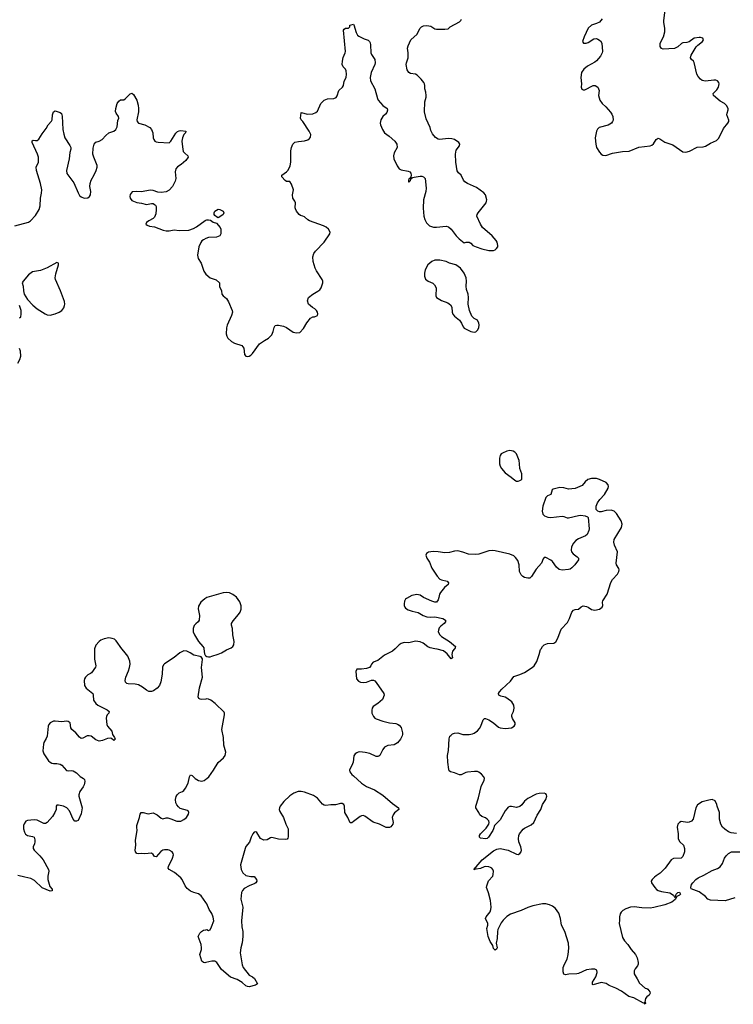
# Model space of a CAD drawing. Header units: inches. Extents: x 2133841 to 2292144, y 758099 to 915581.
# Tile 71 of 80: x 2257714 to 2266471, y 855638 to 867719. Entities that reach past the tile are written whole.
import ezdxf

# ---------------------------------------------------------------- set-up
doc = ezdxf.new("R2010")
doc.units = ezdxf.units.IN
doc.header["$MEASUREMENT"] = 0
for name, color, linetype in [('C2855', 7, 'Continuous'), ('C2856', 7, 'Continuous'), ('C2865', 7, 'Continuous'), ('C2866', 7, 'Continuous')]:
    doc.layers.add(name, color=color, linetype=linetype)

msp = doc.modelspace()

# ---------------------------------------------------------------- linework, layer by layer
at = {"layer": 'C2855', "color": 6, "elevation": 300}
for points in [[(2258634, 860000), (2258631, 859990), (2258634, 859874), (2258648, 859792), (2258644, 859776), (2258596, 859704), (2258585, 859695), (2258550, 859681), (2258522, 859650), (2258511, 859630), (2258506, 859610), (2258509, 859551), (2258530, 859516), (2258610, 859450), (2258616, 859430), (2258620, 859370), (2258648, 859330), (2258673, 859310), (2258787, 859250), (2258813, 859230), (2258810, 859210), (2258789, 859191), (2258778, 859170), (2258776, 859150), (2258784, 859070), (2258793, 859050), (2258844, 858990), (2258854, 858950), (2258879, 858910), (2258885, 858890), (2258870, 858875), (2258839, 858899), (2258823, 858903), (2258790, 858900), (2258730, 858874), (2258690, 858866), (2258650, 858882), (2258590, 858927), (2258568, 858932), (2258543, 858930), (2258490, 858902), (2258470, 858901), (2258450, 858915), (2258403, 858970), (2258352, 859010), (2258342, 859030), (2258334, 859090), (2258310, 859109), (2258290, 859112), (2258230, 859105), (2258149, 859111), (2258130, 859110), (2258090, 859090), (2258073, 859070), (2258063, 859050), (2258051, 858929), (2258041, 858899), (2258012, 858850), (2258006, 858830), (2257999, 858750), (2258010, 858711), (2258067, 858627), (2258090, 858607), (2258110, 858595), (2258130, 858591), (2258170, 858593), (2258210, 858586), (2258233, 858573), (2258290, 858508), (2258310, 858503), (2258350, 858508), (2258370, 858504), (2258410, 858477), (2258455, 858435), (2258499, 858410), (2258510, 858395), (2258513, 858370), (2258504, 858330), (2258494, 858306), (2258453, 858250), (2258441, 858210), (2258441, 858190), (2258482, 858050), (2258467, 857973), (2258430, 857894), (2258410, 857883), (2258390, 857887), (2258369, 857909), (2258325, 858010), (2258291, 858050), (2258250, 858071), (2258190, 858083), (2258170, 858081), (2258161, 858070), (2258160, 858030), (2258146, 857990), (2258116, 857944), (2258050, 857870), (2258030, 857858), (2258010, 857856), (2257930, 857897), (2257890, 857902), (2257810, 857894), (2257790, 857884), (2257769, 857851), (2257762, 857830), (2257760, 857790), (2257772, 857750), (2257786, 857726), (2257809, 857709), (2257870, 857698), (2257890, 857687), (2257898, 857658), (2257898, 857630), (2257894, 857606), (2257879, 857570), (2257879, 857550), (2257890, 857530), (2257961, 857461), (2258002, 857410), (2258068, 857290), (2258070, 857270), (2258059, 857210), (2258058, 857170), (2258085, 857085), (2258111, 857050), (2258111, 857029), (2258090, 857025), (2257990, 857066), (2257895, 857155), (2257850, 857183), (2257776, 857196), (2257690, 857219)], [(2260000, 859383), (2259950, 859378), (2259930, 859381), (2259912, 859392), (2259903, 859410), (2259921, 859519), (2259957, 859650), (2259944, 859770), (2259959, 859870), (2259957, 859877), (2259940, 859900), (2259927, 859907), (2259850, 859922), (2259807, 859950), (2259764, 859970), (2259730, 859973), (2259710, 859968), (2259678, 859950), (2259610, 859892), (2259490, 859815), (2259478, 859802), (2259467, 859773), (2259461, 859690), (2259445, 859595), (2259429, 859551), (2259403, 859517), (2259355, 859485), (2259330, 859477), (2259297, 859477), (2259270, 859491), (2259221, 859530), (2259170, 859556), (2259130, 859567), (2259044, 859570), (2259030, 859574), (2259013, 859590), (2259009, 859610), (2259016, 859650), (2259051, 859730), (2259063, 859770), (2259070, 859810), (2259067, 859850), (2259043, 859910), (2258990, 859971), (2258969, 860000)], [(2259974, 860000), (2259980, 859940), (2259995, 859915), (2260000, 859912)], [(2260000, 856886), (2259939, 856970), (2259910, 856993), (2259849, 857010), (2259810, 857028), (2259770, 857057), (2259744, 857090), (2259708, 857168), (2259691, 857191), (2259614, 857254), (2259547, 857290), (2259538, 857310), (2259541, 857330), (2259588, 857430), (2259600, 857470), (2259596, 857490), (2259585, 857510), (2259550, 857530), (2259530, 857533), (2259490, 857533), (2259470, 857528), (2259447, 857513), (2259390, 857448), (2259370, 857453), (2259350, 857476), (2259330, 857491), (2259250, 857483), (2259210, 857487), (2259170, 857484), (2259150, 857490), (2259135, 857510), (2259130, 857530), (2259141, 857590), (2259137, 857650), (2259157, 857770), (2259150, 857810), (2259152, 857830), (2259185, 857930), (2259193, 857970), (2259204, 857990), (2259210, 857993), (2259229, 857991), (2259290, 857976), (2259350, 857986), (2259403, 857963), (2259450, 857920), (2259470, 857915), (2259510, 857925), (2259530, 857925), (2259570, 857914), (2259644, 857884), (2259690, 857886), (2259730, 857906), (2259760, 857930), (2259775, 857950), (2259787, 857970), (2259791, 857991), (2259783, 858010), (2259774, 858014), (2259682, 858042), (2259661, 858061), (2259644, 858084), (2259631, 858110), (2259624, 858150), (2259634, 858186), (2259645, 858210), (2259669, 858231), (2259710, 858249), (2259730, 858263), (2259750, 858289), (2259781, 858350), (2259799, 858430), (2259810, 858454), (2259830, 858445), (2259867, 858407), (2259910, 858384), (2259950, 858375), (2259976, 858384), (2260000, 858400)], [(2260000, 856150), (2259987, 856147), (2259969, 856149), (2259950, 856168), (2259926, 856250), (2259945, 856310), (2259946, 856330), (2259939, 856370), (2259905, 856470), (2259925, 856510), (2259947, 856533), (2259970, 856547), (2260000, 856553)]]:
    msp.add_lwpolyline(points, dxfattribs=at)
at = {"layer": 'C2856', "color": 6, "elevation": 300}
for points in [[(2257654, 865190), (2257824, 865236), (2257848, 865252), (2257910, 865317), (2257954, 865390), (2257965, 865435), (2257968, 865530), (2257983, 865590), (2257985, 865630), (2257969, 865709), (2257919, 865870), (2257918, 865910), (2257943, 865970), (2257946, 865990), (2257944, 866030), (2257933, 866070), (2257868, 866210), (2257868, 866232), (2257881, 866239), (2257910, 866235), (2257930, 866238), (2257950, 866251), (2257990, 866318), (2258037, 866383), (2258065, 866430), (2258105, 866475), (2258113, 866490), (2258116, 866550), (2258130, 866588), (2258150, 866600), (2258210, 866578), (2258227, 866567), (2258237, 866536), (2258244, 866370), (2258254, 866314), (2258270, 866270), (2258330, 866175), (2258341, 866150), (2258343, 866130), (2258330, 866090), (2258321, 866010), (2258289, 865870), (2258293, 865830), (2258377, 865717), (2258430, 865594), (2258450, 865562), (2258470, 865544), (2258506, 865530), (2258550, 865533), (2258571, 865549), (2258584, 865570), (2258587, 865610), (2258574, 865670), (2258578, 865710), (2258591, 865750), (2258630, 865816), (2258652, 865870), (2258663, 865910), (2258663, 865930), (2258623, 866030), (2258613, 866070), (2258616, 866144), (2258630, 866190), (2258650, 866214), (2258690, 866229), (2258727, 866250), (2258770, 866298), (2258809, 866330), (2258870, 866350), (2258893, 866370), (2258910, 866406), (2258919, 866481), (2258930, 866510), (2258928, 866530), (2258899, 866570), (2258891, 866591), (2258892, 866630), (2258910, 866690), (2258930, 866718), (2258950, 866736), (2258990, 866736), (2259010, 866748), (2259070, 866808), (2259090, 866817), (2259110, 866799), (2259150, 866730), (2259169, 866670), (2259173, 866627), (2259170, 866590), (2259151, 866491), (2259154, 866470), (2259170, 866447), (2259250, 866430), (2259310, 866396), (2259331, 866371), (2259349, 866330), (2259352, 866270), (2259359, 866250), (2259374, 866230), (2259390, 866220), (2259415, 866215), (2259550, 866208), (2259570, 866227), (2259630, 866326), (2259650, 866345), (2259670, 866355), (2259690, 866359), (2259751, 866350), (2259747, 866330), (2259729, 866311), (2259711, 866270), (2259705, 866230), (2259707, 866190), (2259714, 866130), (2259722, 866102), (2259739, 866079), (2259777, 866050), (2259780, 866030), (2259751, 865989), (2259697, 865943), (2259650, 865915), (2259629, 865890), (2259621, 865850), (2259629, 865770), (2259623, 865737), (2259590, 865670), (2259550, 865626), (2259510, 865607), (2259450, 865600), (2259410, 865604), (2259350, 865621), (2259315, 865625), (2259210, 865606), (2259150, 865612), (2259094, 865606), (2259070, 865574), (2259066, 865550), (2259068, 865528), (2259090, 865502), (2259150, 865474), (2259210, 865468), (2259270, 865453), (2259330, 865463), (2259350, 865462), (2259370, 865453), (2259381, 865441), (2259388, 865428), (2259390, 865390), (2259384, 865336), (2259370, 865297), (2259350, 865278), (2259298, 865250), (2259271, 865230), (2259262, 865210), (2259277, 865197), (2259305, 865185), (2259370, 865178), (2259476, 865136), (2259510, 865127), (2259550, 865129), (2259610, 865140), (2259673, 865133), (2259790, 865136), (2259845, 865155), (2259883, 865177), (2259990, 865253), (2260000, 865258)], [(2260000, 865032), (2259970, 865019), (2259950, 865005), (2259935, 864985), (2259913, 864930), (2259894, 864830), (2259905, 864790), (2259942, 864730), (2259972, 864632), (2259988, 864608), (2260000, 864598)], [(2257710, 864062), (2257727, 864073), (2257734, 864106), (2257731, 864150), (2257712, 864212)], [(2257690, 863504), (2257715, 863550), (2257728, 863590), (2257724, 863650), (2257710, 863686)], [(2260000, 860622), (2259986, 860614), (2259936, 860570), (2259910, 860524), (2259905, 860490), (2259922, 860410), (2259916, 860350), (2259904, 860330), (2259874, 860306), (2259856, 860284), (2259843, 860250), (2259842, 860210), (2259858, 860170), (2259909, 860090), (2259963, 860030), (2259973, 860010), (2259974, 860000)], [(2258969, 860000), (2258898, 860098), (2258876, 860116), (2258850, 860128), (2258810, 860135), (2258750, 860123), (2258710, 860105), (2258689, 860090), (2258650, 860045), (2258634, 860000)]]:
    msp.add_lwpolyline(points, dxfattribs=at)
msp.add_lwpolyline([(2258170, 864739), (2258050, 864676), (2257970, 864643), (2257870, 864626), (2257822, 864590), (2257756, 864510), (2257746, 864490), (2257757, 864450), (2257760, 864390), (2257770, 864351), (2257810, 864287), (2257875, 864215), (2257930, 864171), (2258026, 864110), (2258050, 864099), (2258090, 864094), (2258150, 864109), (2258197, 864130), (2258230, 864151), (2258255, 864185), (2258265, 864210), (2258268, 864230), (2258262, 864262), (2258214, 864390), (2258152, 864532), (2258150, 864550), (2258158, 864602), (2258189, 864709), (2258189, 864730)], close=True, dxfattribs=at)
at = {"layer": 'C2865', "color": 6, "elevation": 300}
for points in [[(2260000, 859912), (2260010, 859906), (2260030, 859903), (2260050, 859902), (2260070, 859908), (2260150, 859932), (2260190, 859949), (2260253, 859987), (2260282, 860000)], [(2262320, 860000), (2262290, 859970), (2262190, 859921), (2262110, 859857), (2262050, 859836), (2262031, 859810), (2262023, 859790), (2262005, 859770), (2261970, 859758), (2261910, 859749), (2261850, 859748), (2261837, 859723), (2261848, 859630), (2261870, 859604), (2261896, 859590), (2261930, 859585), (2261971, 859589), (2262030, 859616), (2262055, 859615), (2262070, 859608), (2262090, 859585), (2262183, 859450), (2262188, 859430), (2262164, 859376), (2262110, 859327), (2262050, 859290), (2262039, 859270), (2262035, 859245), (2262036, 859210), (2262055, 859170), (2262073, 859150), (2262090, 859140), (2262170, 859113), (2262250, 859090), (2262330, 859083), (2262350, 859076), (2262370, 859063), (2262393, 859033), (2262410, 858970), (2262410, 858950), (2262406, 858930), (2262386, 858890), (2262350, 858847), (2262310, 858823), (2262230, 858814), (2262190, 858793), (2262170, 858764), (2262133, 858690), (2262119, 858681), (2262110, 858678), (2262090, 858680), (2262010, 858714), (2261952, 858728), (2261886, 858734), (2261868, 858732), (2261850, 858725), (2261831, 858710), (2261814, 858686), (2261807, 858610), (2261791, 858569), (2261768, 858530), (2261762, 858510), (2261764, 858490), (2261790, 858456), (2261810, 858442), (2261907, 858350), (2261970, 858310), (2262069, 858269), (2262170, 858206), (2262290, 858101), (2262363, 858050), (2262368, 858030), (2262314, 857986), (2262297, 857963), (2262286, 857930), (2262295, 857870), (2262292, 857850), (2262270, 857817), (2262250, 857807), (2262210, 857808), (2262130, 857850), (2262050, 857873), (2261950, 857946), (2261930, 857954), (2261910, 857952), (2261890, 857943), (2261810, 857879), (2261790, 857866), (2261770, 857864), (2261739, 857930), (2261703, 857990), (2261700, 858070), (2261690, 858090), (2261670, 858101), (2261650, 858101), (2261590, 858086), (2261530, 858085), (2261470, 858078), (2261450, 858081), (2261430, 858093), (2261370, 858166), (2261319, 858199), (2261210, 858240), (2261170, 858248), (2261130, 858247), (2261078, 858230), (2261030, 858197), (2260954, 858126), (2260912, 858070), (2260903, 858050), (2260900, 858030), (2260905, 858005), (2260953, 857930), (2260979, 857850), (2261009, 857790), (2261007, 857694), (2261003, 857677), (2260995, 857665), (2260970, 857660), (2260890, 857665), (2260810, 857685), (2260790, 857679), (2260750, 857655), (2260710, 857652), (2260670, 857672), (2260625, 857745), (2260610, 857753), (2260591, 857749), (2260574, 857730), (2260553, 857690), (2260532, 857628), (2260490, 857573), (2260479, 857550), (2260422, 857350), (2260430, 857292), (2260453, 857250), (2260490, 857218), (2260550, 857205), (2260590, 857205), (2260618, 857170), (2260622, 857150), (2260611, 857130), (2260599, 857121), (2260530, 857092), (2260470, 857057), (2260447, 857033), (2260436, 857010), (2260429, 856930), (2260452, 856830), (2260437, 856663), (2260440, 856590), (2260452, 856530), (2260454, 856470), (2260446, 856394), (2260429, 856330), (2260421, 856270), (2260444, 856124), (2260457, 856090), (2260530, 855995), (2260570, 855977), (2260596, 855956), (2260631, 855890), (2260607, 855873), (2260530, 855853), (2260510, 855855), (2260490, 855865), (2260445, 855905), (2260383, 855943), (2260299, 855970), (2260190, 856065), (2260135, 856150), (2260110, 856167), (2260070, 856168), (2260000, 856150)], [(2263049, 860000), (2263025, 859970), (2263019, 859950), (2263018, 859930), (2263025, 859890), (2263010, 859875), (2262959, 859939), (2262913, 859973), (2262836, 859996), (2262809, 860000)], [(2266510, 857732), (2266443, 857743), (2266410, 857754), (2266365, 857785), (2266340, 857810), (2266319, 857850), (2266300, 857910), (2266301, 857990), (2266272, 858070), (2266269, 858090), (2266250, 858135), (2266210, 858149), (2266170, 858144), (2266090, 858123), (2266030, 858085), (2266010, 858049), (2265977, 857910), (2265956, 857884), (2265930, 857871), (2265910, 857870), (2265830, 857879), (2265810, 857869), (2265791, 857850), (2265783, 857810), (2265795, 857730), (2265793, 857670), (2265816, 857630), (2265859, 857590), (2265873, 857550), (2265870, 857510), (2265853, 857450), (2265830, 857430), (2265735, 857425), (2265710, 857412), (2265633, 857307), (2265599, 857270), (2265574, 857246), (2265524, 857216), (2265503, 857197), (2265475, 857170), (2265464, 857150), (2265467, 857130), (2265508, 857070), (2265530, 857048), (2265550, 857036), (2265590, 857023), (2265690, 857005), (2265737, 856977), (2265750, 856954), (2265762, 856958), (2265768, 856990), (2265790, 857011), (2265810, 857012), (2265822, 856990), (2265810, 856978), (2265778, 856962), (2265757, 856923), (2265718, 856890), (2265630, 856857), (2265496, 856824), (2265450, 856818), (2265350, 856821), (2265254, 856834), (2265210, 856830), (2265151, 856810), (2265115, 856790), (2265094, 856770), (2265082, 856750), (2265073, 856710), (2265075, 856670), (2265068, 856630), (2265110, 856458), (2265135, 856415), (2265176, 856370), (2265216, 856310), (2265271, 856250), (2265291, 856210), (2265304, 856150), (2265302, 856130), (2265293, 856110), (2265266, 856074), (2265253, 856050), (2265253, 856010), (2265292, 855952), (2265318, 855898), (2265390, 855835), (2265411, 855831), (2265422, 855822), (2265445, 855790), (2265450, 855774), (2265438, 855750), (2265410, 855729), (2265393, 855710), (2265385, 855665), (2265395, 855650), (2265390, 855638), (2265375, 855655), (2265370, 855654), (2265250, 855716), (2265190, 855732), (2265099, 855799), (2265030, 855836), (2264947, 855870), (2264910, 855892), (2264850, 855904), (2264750, 855875), (2264741, 855881), (2264744, 855910), (2264785, 855975), (2264802, 856030), (2264795, 856055), (2264771, 856071), (2264731, 856071), (2264670, 856060), (2264570, 856017), (2264550, 856013), (2264451, 856009), (2264410, 855999), (2264390, 856008), (2264382, 856038), (2264384, 856090), (2264399, 856130), (2264430, 856190), (2264446, 856250), (2264452, 856328), (2264447, 856390), (2264403, 856530), (2264363, 856610), (2264351, 856691), (2264330, 856755), (2264290, 856815), (2264250, 856842), (2264217, 856857), (2264170, 856870), (2264131, 856871), (2264010, 856845), (2263950, 856826), (2263869, 856791), (2263737, 856743), (2263690, 856715), (2263646, 856670), (2263622, 856638), (2263583, 856557), (2263576, 856530), (2263575, 856445), (2263561, 856390), (2263572, 856330), (2263566, 856314), (2263550, 856304), (2263530, 856322), (2263520, 856360), (2263487, 856410), (2263461, 856470), (2263446, 856570), (2263458, 856610), (2263458, 856630), (2263430, 856690), (2263436, 856710), (2263486, 856774), (2263497, 856803), (2263500, 856830), (2263491, 856910), (2263466, 857006), (2263449, 857050), (2263444, 857070), (2263446, 857090), (2263468, 857152), (2263518, 857210), (2263525, 857230), (2263527, 857270), (2263521, 857290), (2263507, 857307), (2263490, 857318), (2263470, 857324), (2263432, 857328), (2263415, 857325), (2263370, 857305), (2263315, 857295), (2263304, 857296), (2263290, 857289), (2263296, 857304), (2263294, 857310), (2263315, 857325), (2263390, 857410), (2263530, 857519), (2263570, 857543), (2263610, 857550), (2263710, 857529), (2263810, 857481), (2263830, 857478), (2263853, 857487), (2263866, 857510), (2263870, 857530), (2263864, 857570), (2263840, 857630), (2263835, 857670), (2263839, 857710), (2263848, 857730), (2263893, 857787), (2263910, 857801), (2263990, 857840), (2264022, 857870), (2264062, 857958), (2264107, 858030), (2264131, 858089), (2264169, 858150), (2264184, 858190), (2264179, 858210), (2264170, 858222), (2264150, 858229), (2264090, 858224), (2264050, 858215), (2263950, 858165), (2263910, 858132), (2263876, 858084), (2263850, 858064), (2263810, 858054), (2263750, 858065), (2263730, 858063), (2263710, 858055), (2263690, 858038), (2263670, 858010), (2263610, 857901), (2263541, 857830), (2263530, 857790), (2263520, 857770), (2263468, 857690), (2263450, 857674), (2263430, 857668), (2263370, 857675), (2263355, 857690), (2263358, 857710), (2263370, 857730), (2263440, 857800), (2263472, 857848), (2263476, 857870), (2263470, 857890), (2263452, 857910), (2263430, 857924), (2263383, 857943), (2263362, 857962), (2263349, 857990), (2263312, 858050), (2263310, 858070), (2263345, 858170), (2263375, 858310), (2263415, 858390), (2263416, 858410), (2263409, 858430), (2263382, 858462), (2263350, 858487), (2263330, 858494), (2263295, 858495), (2263210, 858487), (2263190, 858482), (2263130, 858455), (2263110, 858454), (2263050, 858480), (2262999, 858490), (2262983, 858503), (2262978, 858518), (2262968, 858608), (2262964, 858690), (2262974, 858754), (2262985, 858895), (2262994, 858926), (2263003, 858937), (2263025, 858955), (2263050, 858966), (2263092, 858970), (2263150, 858950), (2263170, 858948), (2263230, 858949), (2263270, 858956), (2263290, 858965), (2263330, 858995), (2263356, 859024), (2263371, 859050), (2263401, 859130), (2263416, 859144), (2263430, 859146), (2263471, 859130), (2263530, 859090), (2263590, 859038), (2263610, 859030), (2263670, 859024), (2263714, 859026), (2263750, 859032), (2263783, 859050), (2263793, 859070), (2263793, 859090), (2263763, 859143), (2263755, 859170), (2263755, 859190), (2263773, 859230), (2263783, 859270), (2263779, 859310), (2263753, 859350), (2263690, 859395), (2263670, 859405), (2263617, 859417), (2263592, 859430), (2263591, 859450), (2263603, 859470), (2263630, 859503), (2263737, 859603), (2263779, 859661), (2263850, 859684), (2263910, 859711), (2264004, 859770), (2264025, 859790), (2264058, 859842), (2264090, 859930), (2264105, 859990), (2264111, 860000)], [(2260000, 858400), (2260010, 858407), (2260033, 858430), (2260094, 858510), (2260150, 858604), (2260216, 858664), (2260235, 858690), (2260242, 858730), (2260218, 858818), (2260214, 858910), (2260196, 859010), (2260228, 859190), (2260228, 859210), (2260222, 859222), (2260113, 859330), (2260059, 859370), (2260030, 859382), (2260010, 859384), (2260000, 859383)], [(2266490, 856945), (2266370, 856908), (2266190, 856915), (2266158, 856930), (2266130, 856960), (2266050, 857016), (2265955, 857055), (2265948, 857070), (2265957, 857110), (2265972, 857130), (2266010, 857168), (2266040, 857190), (2266110, 857223), (2266210, 857278), (2266277, 857303), (2266310, 857326), (2266336, 857364), (2266363, 857430), (2266382, 857458), (2266412, 857488), (2266450, 857507), (2266550, 857510)], [(2260000, 856553), (2260010, 856555), (2260030, 856545), (2260050, 856552), (2260069, 856590), (2260097, 856663), (2260090, 856708), (2260070, 856754), (2260041, 856801), (2260012, 856870), (2260000, 856886)]]:
    msp.add_lwpolyline(points, dxfattribs=at)
at = {"layer": 'C2866', "color": 6, "elevation": 300}
for points in [[(2264863, 867730), (2264827, 867690), (2264790, 867670), (2264730, 867650), (2264690, 867613), (2264642, 867510), (2264621, 867450), (2264631, 867431), (2264666, 867430), (2264690, 867439), (2264758, 867482), (2264790, 867488), (2264810, 867479), (2264839, 867459), (2264859, 867430), (2264864, 867330), (2264861, 867310), (2264841, 867270), (2264790, 867212), (2264770, 867198), (2264680, 867150), (2264635, 867110), (2264609, 867070), (2264600, 867010), (2264607, 866930), (2264602, 866890), (2264610, 866865), (2264630, 866857), (2264650, 866858), (2264750, 866910), (2264776, 866910), (2264809, 866889), (2264823, 866850), (2264818, 866790), (2264834, 866730), (2264863, 866690), (2264908, 866648), (2264965, 866585), (2264980, 866560), (2264991, 866530), (2264995, 866485), (2264990, 866470), (2264975, 866450), (2264934, 866426), (2264823, 866397), (2264804, 866376), (2264792, 866350), (2264777, 866270), (2264783, 866190), (2264793, 866150), (2264830, 866092), (2264850, 866070), (2264870, 866057), (2264908, 866052), (2264990, 866082), (2265110, 866103), (2265194, 866106), (2265310, 866155), (2265450, 866172), (2265470, 866179), (2265490, 866197), (2265525, 866250), (2265550, 866263), (2265570, 866258), (2265630, 866216), (2265730, 866184), (2265850, 866097), (2265890, 866094), (2265933, 866107), (2266026, 866154), (2266102, 866158), (2266130, 866166), (2266190, 866203), (2266264, 866236), (2266294, 866266), (2266350, 866383), (2266405, 866450), (2266416, 866470), (2266416, 866484), (2266393, 866550), (2266394, 866570), (2266409, 866611), (2266406, 866630), (2266387, 866667), (2266364, 866690), (2266310, 866718), (2266226, 866790), (2266225, 866815), (2266270, 866860), (2266290, 866890), (2266297, 866930), (2266294, 866950), (2266277, 866970), (2266257, 866977), (2266230, 866978), (2266130, 866965), (2266090, 866974), (2266068, 866988), (2266040, 867020), (2266024, 867050), (2265992, 867192), (2265981, 867210), (2265958, 867230), (2265947, 867250), (2265948, 867270), (2265955, 867285), (2266016, 867384), (2266035, 867405), (2266094, 867450), (2266104, 867470), (2266096, 867490), (2266070, 867502), (2266050, 867502), (2265989, 867491), (2265930, 867445), (2265902, 867438), (2265850, 867434), (2265834, 867426), (2265790, 867384), (2265750, 867365), (2265610, 867356), (2265590, 867364), (2265573, 867390), (2265575, 867430), (2265613, 867510), (2265630, 867570), (2265632, 867610), (2265617, 867690), (2265617, 867710), (2265638, 867870)], [(2260000, 864598), (2260053, 864553), (2260125, 864525), (2260165, 864490), (2260167, 864447), (2260191, 864390), (2260193, 864353), (2260212, 864330), (2260250, 864298), (2260277, 864257), (2260322, 864150), (2260324, 864130), (2260315, 864090), (2260260, 863970), (2260250, 863938), (2260246, 863866), (2260254, 863834), (2260268, 863810), (2260313, 863770), (2260350, 863749), (2260441, 863721), (2260464, 863690), (2260471, 863610), (2260491, 863591), (2260510, 863587), (2260530, 863591), (2260550, 863602), (2260570, 863624), (2260658, 863742), (2260717, 863783), (2260766, 863810), (2260809, 863850), (2260826, 863894), (2260837, 863943), (2260850, 863965), (2260869, 863971), (2260889, 863971), (2260950, 863959), (2260990, 863941), (2261070, 863885), (2261110, 863876), (2261150, 863882), (2261197, 863930), (2261239, 864001), (2261284, 864056), (2261310, 864071), (2261330, 864071), (2261368, 864090), (2261373, 864110), (2261369, 864130), (2261356, 864150), (2261334, 864170), (2261306, 864186), (2261257, 864230), (2261245, 864270), (2261259, 864310), (2261310, 864350), (2261374, 864386), (2261396, 864404), (2261414, 864430), (2261435, 864490), (2261435, 864510), (2261427, 864530), (2261356, 864636), (2261338, 864670), (2261315, 864750), (2261310, 864810), (2261324, 864850), (2261343, 864877), (2261451, 864989), (2261521, 865090), (2261522, 865110), (2261503, 865150), (2261475, 865175), (2261444, 865190), (2261269, 865250), (2261250, 865261), (2261210, 865298), (2261190, 865309), (2261158, 865318), (2261142, 865330), (2261110, 865369), (2261097, 865397), (2261094, 865410), (2261100, 865470), (2261092, 865492), (2261067, 865530), (2261063, 865570), (2261072, 865632), (2261050, 865702), (2261030, 865733), (2260990, 865733), (2260970, 865745), (2260929, 865790), (2260929, 865810), (2260990, 865850), (2261007, 865873), (2261034, 865926), (2261042, 865970), (2261041, 866110), (2261050, 866150), (2261067, 866193), (2261090, 866216), (2261135, 866225), (2261207, 866233), (2261250, 866245), (2261270, 866259), (2261282, 866278), (2261285, 866310), (2261268, 866350), (2261190, 866470), (2261167, 866490), (2261161, 866510), (2261166, 866574), (2261170, 866579), (2261183, 866577), (2261230, 866562), (2261250, 866560), (2261310, 866565), (2261350, 866579), (2261370, 866598), (2261411, 866689), (2261450, 866730), (2261490, 866746), (2261570, 866753), (2261596, 866764), (2261610, 866785), (2261629, 866850), (2261675, 866890), (2261686, 866910), (2261697, 866963), (2261720, 867010), (2261726, 867050), (2261721, 867090), (2261713, 867110), (2261682, 867142), (2261671, 867170), (2261675, 867210), (2261685, 867255), (2261709, 867310), (2261714, 867330), (2261689, 867591), (2261696, 867604), (2261710, 867614), (2261750, 867614), (2261766, 867630), (2261766, 867650), (2261783, 867657), (2261810, 867662), (2261815, 867655), (2261843, 867563), (2261859, 867530), (2261876, 867516), (2261942, 867482), (2261990, 867467), (2262007, 867450), (2262014, 867434), (2262019, 867410), (2262022, 867310), (2262030, 867290), (2262072, 867230), (2262077, 867190), (2262073, 867167), (2262026, 867070), (2262016, 867010), (2262020, 866970), (2262072, 866870), (2262104, 866750), (2262114, 866730), (2262170, 866665), (2262225, 866630), (2262228, 866610), (2262219, 866581), (2262202, 866558), (2262170, 866530), (2262147, 866490), (2262139, 866450), (2262142, 866430), (2262164, 866370), (2262190, 866330), (2262249, 866289), (2262317, 866230), (2262340, 866190), (2262345, 866150), (2262310, 866083), (2262300, 866050), (2262306, 866010), (2262345, 865925), (2262370, 865888), (2262397, 865877), (2262482, 865862), (2262501, 865850), (2262514, 865834), (2262518, 865810), (2262514, 865786), (2262510, 865786), (2262505, 865775), (2262490, 865768), (2262483, 865750), (2262485, 865730), (2262490, 865725), (2262510, 865745), (2262515, 865765), (2262526, 865770), (2262536, 865784), (2262553, 865787), (2262630, 865799), (2262650, 865797), (2262671, 865791), (2262690, 865770), (2262701, 865650), (2262696, 865610), (2262668, 865510), (2262665, 865405), (2262673, 865310), (2262686, 865266), (2262705, 865225), (2262742, 865190), (2262790, 865173), (2262830, 865173), (2262946, 865186), (2262977, 865177), (2263008, 865150), (2263070, 865067), (2263107, 865030), (2263170, 864981), (2263192, 864988), (2263230, 864990), (2263250, 864977), (2263275, 864950), (2263315, 864930), (2263386, 864906), (2263470, 864887), (2263530, 864888), (2263550, 864896), (2263566, 864910), (2263581, 864930), (2263583, 864950), (2263572, 864990), (2263561, 865010), (2263510, 865067), (2263393, 865170), (2263367, 865210), (2263325, 865310), (2263327, 865330), (2263338, 865350), (2263436, 865470), (2263444, 865490), (2263446, 865510), (2263431, 865570), (2263410, 865594), (2263319, 865659), (2263207, 865707), (2263175, 865730), (2263158, 865750), (2263132, 865810), (2263098, 865838), (2263083, 865863), (2263067, 865970), (2263060, 866070), (2263070, 866119), (2263109, 866170), (2263114, 866190), (2263104, 866210), (2263050, 866247), (2263017, 866257), (2262970, 866259), (2262870, 866247), (2262850, 866251), (2262815, 866275), (2262780, 866320), (2262760, 866360), (2262750, 866396), (2262703, 866503), (2262680, 866590), (2262684, 866710), (2262701, 866770), (2262702, 866790), (2262698, 866830), (2262687, 866870), (2262687, 866910), (2262682, 866930), (2262672, 866950), (2262639, 866990), (2262590, 867038), (2262570, 867050), (2262510, 867058), (2262490, 867072), (2262470, 867105), (2262458, 867170), (2262460, 867190), (2262479, 867250), (2262480, 867310), (2262474, 867370), (2262482, 867398), (2262514, 867470), (2262590, 867542), (2262624, 867610), (2262643, 867630), (2262670, 867645), (2262710, 867649), (2262758, 867638), (2262810, 867608), (2262830, 867602), (2262930, 867602), (2262970, 867607), (2262998, 867630), (2263110, 867691), (2263129, 867710), (2263134, 867726)], [(2260000, 865258), (2260010, 865262), (2260030, 865263), (2260057, 865257), (2260090, 865236), (2260130, 865221), (2260173, 865170), (2260182, 865150), (2260182, 865090), (2260172, 865068), (2260128, 865052), (2260030, 865046), (2260000, 865032)], [(2264111, 860000), (2264128, 860030), (2264150, 860049), (2264170, 860057), (2264190, 860063), (2264270, 860070), (2264293, 860087), (2264319, 860130), (2264358, 860242), (2264436, 860324), (2264460, 860370), (2264488, 860450), (2264510, 860473), (2264530, 860480), (2264570, 860485), (2264605, 860515), (2264630, 860525), (2264670, 860520), (2264691, 860511), (2264730, 860484), (2264770, 860475), (2264830, 860486), (2264861, 860510), (2264870, 860530), (2264867, 860570), (2264871, 860590), (2264923, 860670), (2264966, 860814), (2264990, 860850), (2265050, 860914), (2265067, 860950), (2265070, 860970), (2265065, 860985), (2265038, 861030), (2265032, 861050), (2265050, 861190), (2265012, 861270), (2265004, 861310), (2265010, 861339), (2265098, 861490), (2265108, 861530), (2265096, 861570), (2265038, 861658), (2265008, 861688), (2264970, 861701), (2264910, 861696), (2264850, 861680), (2264830, 861681), (2264807, 861687), (2264787, 861707), (2264786, 861750), (2264804, 861790), (2264832, 861830), (2264890, 861894), (2264935, 861970), (2264939, 861990), (2264937, 862010), (2264910, 862039), (2264830, 862078), (2264790, 862090), (2264732, 862088), (2264684, 862076), (2264651, 862050), (2264616, 862004), (2264530, 861965), (2264450, 861960), (2264390, 861974), (2264343, 861977), (2264260, 861960), (2264246, 861950), (2264230, 861895), (2264190, 861878), (2264170, 861857), (2264134, 861750), (2264126, 861690), (2264132, 861652), (2264152, 861632), (2264196, 861616), (2264230, 861611), (2264370, 861627), (2264390, 861624), (2264430, 861607), (2264450, 861605), (2264570, 861636), (2264599, 861639), (2264653, 861633), (2264681, 861621), (2264691, 861611), (2264702, 861470), (2264697, 861450), (2264676, 861404), (2264656, 861384), (2264570, 861348), (2264540, 861330), (2264510, 861295), (2264486, 861250), (2264479, 861210), (2264487, 861190), (2264507, 861167), (2264556, 861130), (2264573, 861110), (2264573, 861090), (2264528, 861030), (2264490, 860992), (2264470, 860978), (2264450, 860972), (2264370, 860966), (2264334, 860974), (2264300, 861000), (2264250, 861069), (2264230, 861089), (2264170, 861119), (2264150, 861122), (2264137, 861103), (2264116, 861050), (2264050, 860978), (2263995, 860885), (2263972, 860868), (2263950, 860865), (2263910, 860874), (2263887, 860887), (2263867, 860907), (2263846, 860950), (2263841, 861030), (2263825, 861085), (2263800, 861120), (2263779, 861139), (2263730, 861159), (2263550, 861201), (2263510, 861205), (2263470, 861201), (2263350, 861162), (2263310, 861156), (2263221, 861161), (2263150, 861186), (2263090, 861200), (2263050, 861198), (2262990, 861183), (2262930, 861176), (2262850, 861190), (2262788, 861192), (2262730, 861184), (2262707, 861170), (2262699, 861150), (2262711, 861110), (2262741, 861061), (2262770, 860991), (2262837, 860890), (2262870, 860855), (2262890, 860844), (2262961, 860830), (2262975, 860810), (2262973, 860790), (2262928, 860752), (2262876, 860690), (2262864, 860670), (2262859, 860630), (2262850, 860602), (2262830, 860573), (2262810, 860572), (2262770, 860583), (2262670, 860628), (2262630, 860657), (2262588, 860668), (2262525, 860655), (2262461, 860619), (2262450, 860609), (2262437, 860584), (2262430, 860550), (2262432, 860530), (2262440, 860510), (2262450, 860498), (2262479, 860479), (2262530, 860460), (2262604, 860444), (2262663, 860410), (2262710, 860392), (2262750, 860386), (2262810, 860393), (2262905, 860370), (2262939, 860350), (2262937, 860330), (2262924, 860310), (2262881, 860279), (2262863, 860257), (2262852, 860230), (2262850, 860210), (2262869, 860170), (2262890, 860150), (2262990, 860090), (2263063, 860030), (2263056, 860010), (2263049, 860000)], [(2260282, 860000), (2260310, 860013), (2260330, 860030), (2260340, 860050), (2260344, 860090), (2260331, 860170), (2260324, 860250), (2260314, 860290), (2260314, 860310), (2260335, 860345), (2260401, 860419), (2260420, 860450), (2260432, 860488), (2260433, 860527), (2260415, 860575), (2260374, 860634), (2260330, 860668), (2260290, 860686), (2260250, 860691), (2260210, 860685), (2260011, 860629), (2260000, 860622)], [(2262809, 860000), (2262750, 860010), (2262723, 860023), (2262664, 860070), (2262630, 860084), (2262570, 860092), (2262490, 860072), (2262430, 860076), (2262395, 860065), (2262370, 860050), (2262320, 860000)]]:
    msp.add_lwpolyline(points, dxfattribs=at)
for points in [[(2260150, 865289), (2260130, 865298), (2260110, 865318), (2260102, 865330), (2260099, 865350), (2260110, 865371), (2260150, 865395), (2260171, 865391), (2260210, 865371), (2260218, 865350), (2260210, 865329), (2260170, 865298)], [(2262868, 864768), (2262810, 864768), (2262770, 864752), (2262722, 864710), (2262688, 864650), (2262680, 864610), (2262680, 864570), (2262693, 864533), (2262727, 864510), (2262785, 864485), (2262805, 864465), (2262823, 864430), (2262825, 864410), (2262819, 864350), (2262820, 864330), (2262830, 864310), (2262890, 864273), (2262966, 864246), (2262999, 864219), (2263015, 864190), (2263022, 864130), (2263030, 864104), (2263050, 864080), (2263111, 864030), (2263136, 863996), (2263155, 863950), (2263170, 863935), (2263250, 863891), (2263290, 863885), (2263310, 863890), (2263333, 863910), (2263350, 863938), (2263354, 863974), (2263350, 863995), (2263332, 864030), (2263292, 864052), (2263262, 864082), (2263233, 864150), (2263218, 864230), (2263221, 864310), (2263216, 864350), (2263197, 864410), (2263192, 864450), (2263196, 864510), (2263194, 864550), (2263170, 864607), (2263122, 864670), (2263064, 864710), (2262990, 864731), (2262949, 864750)], [(2263730, 862432), (2263690, 862424), (2263638, 862402), (2263621, 862390), (2263608, 862372), (2263602, 862338), (2263601, 862270), (2263610, 862240), (2263627, 862210), (2263670, 862159), (2263746, 862106), (2263790, 862067), (2263810, 862056), (2263830, 862056), (2263850, 862066), (2263869, 862071), (2263877, 862083), (2263875, 862145), (2263852, 862210), (2263848, 862270), (2263841, 862310), (2263811, 862390), (2263791, 862411), (2263770, 862423)]]:
    msp.add_lwpolyline(points, close=True, dxfattribs=at)

doc.saveas('drawing.dxf')
